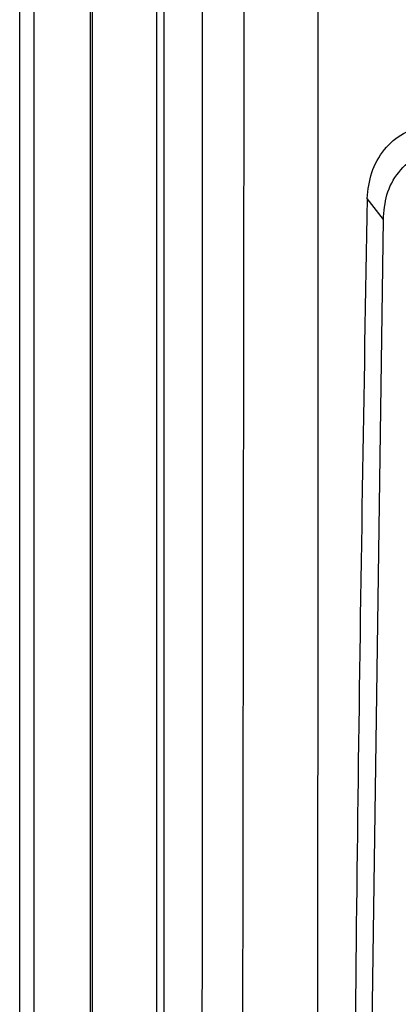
# Model space of a CAD drawing. Header units: millimetres. Extents: x -0.66 to 0.91, y -0.4 to 0.64.
# Tile 83 of 241: x -0.0314 to -0.0049, y 0.1901 to 0.259. Entities that reach past the tile are written whole.
import ezdxf

# ---------------------------------------------------------------- set-up
doc = ezdxf.new("R2010")
doc.units = ezdxf.units.MM
doc.layers.add('FORMAT', color=7, linetype='Continuous')

msp = doc.modelspace()

# ---------------------------------------------------------------- linework, layer by layer
at = {"layer": 'FORMAT', "color": 7, "linetype": 'Continuous', "lineweight": 25}
for p, q in [((-0.031429, -0.035976), (-0.031429, 0.324024)), ((-0.030429, 0.324024), (-0.030429, -0.035976)), ((-0.026473, -0.03602), (-0.026473, 0.324067)), ((-0.026342, 0.266136), (-0.026342, 0.151911)), ((-0.021833, 0.152126), (-0.021833, 0.265684)), ((-0.021333, 0.265921), (-0.021333, 0.152126)), ((-0.005944, 0.245048), (-0.007094, 0.246513)), ((-0.007398, 0.141426), (-0.005943, 0.245048))]:
    msp.add_line(p, q, dxfattribs=at)
for points, knots in [([(-0.015715, 0.266184), (-0.015725, 0.258897), (-0.015744, 0.244321), (-0.015767, 0.2258), (-0.015787, 0.210628), (-0.015803, 0.198803), (-0.015819, 0.18698), (-0.015843, 0.171346), (-0.015862, 0.159665), (-0.015876, 0.151919)], [0, 0, 0, 0, 0.1911613, 0.3823823, 0.4858289, 0.5892851, 0.6927705, 0.7962657, 1, 1, 1, 1]), ([(-0.018675, 0.153897), (-0.01866, 0.166123), (-0.018631, 0.190577), (-0.018612, 0.227334), (-0.018614, 0.251844), (-0.018615, 0.264097)], [0, 0, 0, 0, 0.333306, 0.666692, 1, 1, 1, 1]), ([(-0.010548, 0.133099), (-0.010546, 0.141887), (-0.010542, 0.159462), (-0.010536, 0.190173), (-0.01053, 0.225231), (-0.010519, 0.25148), (-0.010514, 0.264606)], [0, 0, 0, 0, 0.200319, 0.400661, 0.700293, 1, 1, 1, 1]), ([(-0.007094, 0.246513), (-0.007026, 0.24713), (-0.006891, 0.248365), (-0.005963, 0.249971), (-0.004596, 0.251199), (-0.003457, 0.25148), (-0.002877, 0.251624)], [0, 0, 0, 0, 0.2538439, 0.5081568, 0.7495754, 1, 1, 1, 1]), ([(-0.005944, 0.24524), (-0.005885, 0.245835), (-0.005767, 0.247024), (-0.004809, 0.248576), (-0.003432, 0.24975), (-0.002327, 0.250062), (-0.001775, 0.250218)], [0, 0, 0, 0, 0.24992, 0.499313, 0.749285, 1, 1, 1, 1]), ([(-0.007094, 0.246513), (-0.007323, 0.232957), (-0.007782, 0.205841), (-0.008023, 0.178701), (-0.008144, 0.16513)], [0, 0, 0, 0, 0.499939, 1, 1, 1, 1]), ([(-0.005945, 0.245048), (-0.005945, 0.24508), (-0.005944, 0.245144), (-0.005944, 0.245208), (-0.005944, 0.24524)], [0, 0, 0, 0, 0.499863, 1, 1, 1, 1])]:
    msp.add_open_spline(points, degree=3, knots=knots, dxfattribs=at)

doc.saveas('drawing.dxf')
